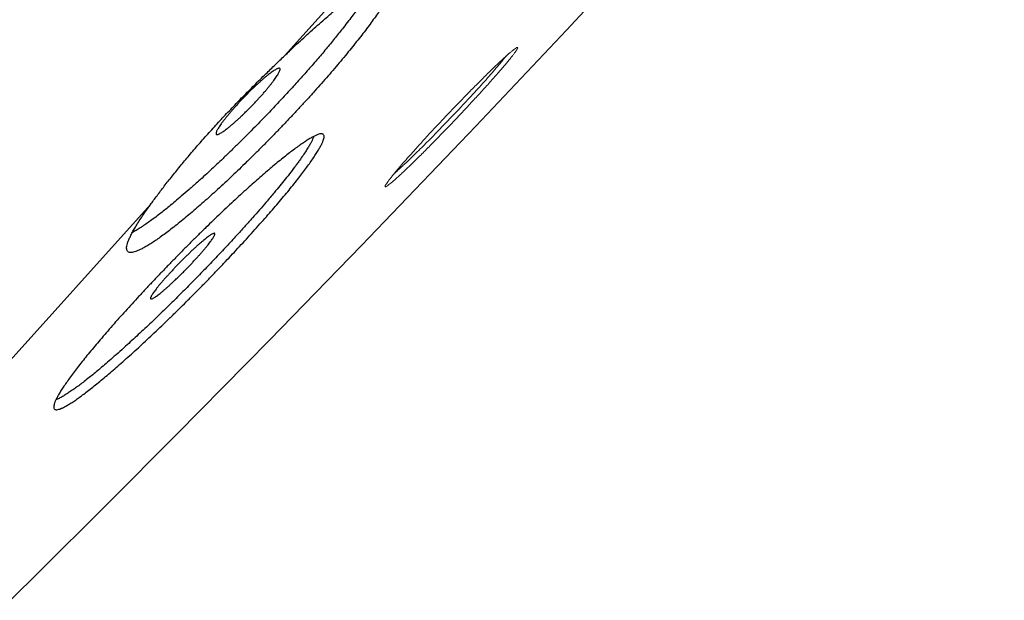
# Model space of a CAD drawing. Header units: millimetres. Extents: x 8 to 587, y 12 to 540.
# Tile 250 of 256: x 557 to 567.76, y 480.04 to 486.39. Entities that reach past the tile are written whole.
import ezdxf

# ---------------------------------------------------------------- set-up
doc = ezdxf.new("R2010")
doc.units = ezdxf.units.MM

msp = doc.modelspace()

# ---------------------------------------------------------------- linework, layer by layer
at = {"color": 252, "linetype": 'Continuous', "lineweight": 0}
for p, q in [((559.894, 485.993), (563.816, 490.349)), ((554.772, 480.305), (558.427, 484.364))]:
    msp.add_line(p, q, dxfattribs=at)
at = {"color": 7, "linetype": 'Continuous', "lineweight": 30}
msp.add_arc((396.383, 642.634), 228.478, 311.11221, 316.9049, dxfattribs=at)
at = {"color": 252, "linetype": 'Continuous', "lineweight": 0}
for points, knots in [([(533.8, 468.442), (533.8, 468.442), (533.801, 468.443), (533.811, 468.454), (533.826, 468.47), (533.846, 468.493), (533.873, 468.523), (533.906, 468.559), (533.944, 468.602), (533.99, 468.652), (534.042, 468.71), (534.101, 468.776), (534.167, 468.849), (534.239, 468.93), (534.318, 469.017), (534.403, 469.112), (534.494, 469.213), (534.592, 469.322), (534.696, 469.437), (534.807, 469.56), (534.924, 469.69), (535.044, 469.824), (535.168, 469.961), (535.295, 470.102), (535.428, 470.25), (535.566, 470.403), (535.71, 470.563), (535.859, 470.729), (536.015, 470.902), (536.177, 471.082), (536.344, 471.267), (536.516, 471.458), (536.693, 471.655), (536.876, 471.858), (537.067, 472.07), (537.266, 472.292), (537.475, 472.523), (537.688, 472.76), (537.907, 473.003), (538.132, 473.253), (538.362, 473.508), (538.597, 473.77), (538.838, 474.037), (539.084, 474.31), (539.335, 474.589), (539.591, 474.873), (539.847, 475.158), (540.103, 475.442), (540.358, 475.725), (540.617, 476.013), (540.881, 476.306), (541.15, 476.604), (541.424, 476.909), (541.703, 477.219), (541.987, 477.534), (542.274, 477.853), (542.565, 478.177), (542.861, 478.505), (543.16, 478.837), (543.467, 479.178), (543.784, 479.53), (544.109, 479.891), (544.438, 480.256), (544.77, 480.625), (545.107, 480.999), (545.446, 481.376), (545.79, 481.758), (546.137, 482.143), (546.487, 482.532), (546.84, 482.924), (547.197, 483.32), (547.549, 483.712), (547.898, 484.099), (548.242, 484.482), (548.589, 484.867), (548.938, 485.254), (549.291, 485.646), (549.647, 486.042), (550.008, 486.442), (550.37, 486.845), (550.734, 487.249), (551.1, 487.656), (551.469, 488.065), (551.838, 488.475), (552.216, 488.895), (552.601, 489.322), (552.993, 489.758), (553.387, 490.196), (553.783, 490.635), (554.18, 491.076), (554.578, 491.518), (554.977, 491.961), (555.377, 492.406), (555.778, 492.851), (556.18, 493.298), (556.583, 493.745), (556.979, 494.184), (557.367, 494.616), (557.748, 495.039), (558.129, 495.462), (558.511, 495.886), (558.894, 496.311), (559.278, 496.739), (559.665, 497.167), (560.051, 497.596), (560.436, 498.024), (560.822, 498.452), (561.207, 498.88), (561.591, 499.307), (561.981, 499.74), (562.376, 500.179), (562.776, 500.623), (563.175, 501.067), (563.574, 501.509), (563.971, 501.95), (564.366, 502.389), (564.76, 502.827), (565.153, 503.263), (565.544, 503.697), (565.933, 504.13), (566.321, 504.56), (566.699, 504.98), (567.068, 505.39), (567.428, 505.789), (567.786, 506.187), (568.141, 506.582), (568.496, 506.976), (568.851, 507.37), (569.204, 507.762), (569.555, 508.152), (569.903, 508.539), (570.249, 508.923), (570.592, 509.304), (570.933, 509.682), (571.275, 510.063), (571.621, 510.446), (571.968, 510.831), (572.311, 511.213), (572.652, 511.591), (572.988, 511.965), (573.321, 512.334), (573.65, 512.7), (573.976, 513.061), (574.297, 513.418), (574.615, 513.771), (574.928, 514.119), (575.231, 514.456), (575.525, 514.782), (575.808, 515.097), (576.088, 515.408), (576.364, 515.714), (576.637, 516.017), (576.907, 516.317), (577.174, 516.613), (577.436, 516.905), (577.694, 517.191), (577.948, 517.473), (578.197, 517.749), (578.441, 518.021), (578.685, 518.292), (578.927, 518.561), (579.169, 518.829), (579.404, 519.091), (579.635, 519.346), (579.86, 519.596), (580.079, 519.84), (580.293, 520.078), (580.502, 520.31), (580.705, 520.535), (580.902, 520.754), (581.094, 520.967), (581.276, 521.169), (581.449, 521.361), (581.613, 521.544), (581.773, 521.721), (581.927, 521.892), (582.076, 522.058), (582.221, 522.218), (582.36, 522.373), (582.494, 522.522), (582.622, 522.665), (582.745, 522.801), (582.862, 522.931), (582.974, 523.055), (583.081, 523.174), (583.184, 523.289), (583.283, 523.398), (583.374, 523.5), (583.46, 523.595), (583.539, 523.683), (583.612, 523.764), (583.678, 523.837), (583.738, 523.904), (583.792, 523.963), (583.839, 524.015), (583.879, 524.06), (583.913, 524.097), (583.939, 524.127), (583.959, 524.15), (583.974, 524.166), (583.983, 524.176), (583.984, 524.177), (583.985, 524.177)], [0, 0, 0, 0, 0.0049, 0.0098, 0.0147, 0.0196, 0.0245, 0.0294, 0.0343, 0.0392, 0.0443334, 0.0494667, 0.0546, 0.0597333, 0.0648667, 0.07, 0.0751333, 0.0802667, 0.0854, 0.0905333, 0.0956667, 0.1008, 0.10564, 0.11048, 0.11532, 0.12016, 0.125, 0.1299, 0.1348, 0.1397, 0.1446, 0.1495, 0.1544, 0.1593, 0.1642, 0.1693334, 0.1744667, 0.1796, 0.1847334, 0.1898667, 0.195, 0.2001334, 0.2052667, 0.2104, 0.2155334, 0.2206667, 0.2258, 0.23064, 0.23548, 0.24032, 0.24516, 0.25, 0.2549, 0.2598, 0.2647, 0.2696, 0.2745, 0.2794, 0.2843001, 0.2892001, 0.2943334, 0.2994667, 0.3046, 0.3097334, 0.3148667, 0.32, 0.3251334, 0.3302667, 0.3354, 0.3405334, 0.3456667, 0.3508, 0.35564, 0.36048, 0.36532, 0.37016, 0.375, 0.3799001, 0.3848001, 0.3897001, 0.3946001, 0.3995001, 0.4044001, 0.4093001, 0.4142001, 0.4193334, 0.4244667, 0.4296001, 0.4347334, 0.4398667, 0.4450001, 0.4501334, 0.4552667, 0.4604001, 0.4655334, 0.4706667, 0.4758, 0.4806401, 0.4854801, 0.4903201, 0.4951601, 0.5000001, 0.5049001, 0.5098001, 0.5147001, 0.5196001, 0.5245001, 0.5294001, 0.5343001, 0.5392001, 0.5443334, 0.5494668, 0.5546001, 0.5597334, 0.5648667, 0.5700001, 0.5751334, 0.5802667, 0.5854001, 0.5905334, 0.5956667, 0.6008001, 0.6056401, 0.6104801, 0.6153201, 0.6201601, 0.6250001, 0.6299001, 0.6348001, 0.6397001, 0.6446001, 0.6495001, 0.6544001, 0.6593001, 0.6642001, 0.6693334, 0.6744668, 0.6796001, 0.6847334, 0.6898668, 0.6950001, 0.7001334, 0.7052668, 0.7104001, 0.7155334, 0.7206667, 0.7258001, 0.7306401, 0.7354801, 0.7403201, 0.7451601, 0.7500001, 0.7549001, 0.7598001, 0.7647001, 0.7696001, 0.7745001, 0.7794001, 0.7843001, 0.7892001, 0.7943335, 0.7994668, 0.8046001, 0.8097334, 0.8148668, 0.8200001, 0.8251334, 0.8302668, 0.8354001, 0.8405334, 0.8456668, 0.8508001, 0.8556401, 0.8604801, 0.8653201, 0.8701601, 0.8750001, 0.8799001, 0.8848001, 0.8897001, 0.8946001, 0.8995001, 0.9044001, 0.9093001, 0.9142001, 0.9193335, 0.9244668, 0.9296001, 0.9347335, 0.9398668, 0.9450001, 0.9501335, 0.9552668, 0.9604001, 0.9655335, 0.9706668, 0.9758001, 0.9806401, 0.9854801, 0.9903201, 0.9951601, 1, 1, 1, 1]), ([(584.096, 524.077), (584.095, 524.076), (584.093, 524.074), (584.077, 524.055), (584.05, 524.026), (584.013, 523.985), (583.966, 523.932), (583.909, 523.869), (583.843, 523.796), (583.77, 523.715), (583.687, 523.623), (583.595, 523.52), (583.493, 523.408), (583.383, 523.285), (583.263, 523.152), (583.134, 523.009), (582.997, 522.856), (582.851, 522.694), (582.697, 522.523), (582.536, 522.344), (582.366, 522.155), (582.183, 521.952), (581.986, 521.733), (581.774, 521.498), (581.553, 521.253), (581.322, 520.996), (581.082, 520.73), (580.837, 520.458), (580.589, 520.182), (580.337, 519.902), (580.077, 519.614), (579.81, 519.317), (579.534, 519.011), (579.251, 518.696), (578.961, 518.374), (578.662, 518.042), (578.357, 517.703), (578.046, 517.358), (577.73, 517.007), (577.409, 516.651), (577.082, 516.287), (576.739, 515.906), (576.38, 515.508), (576.005, 515.091), (575.622, 514.666), (575.233, 514.234), (574.837, 513.794), (574.441, 513.355), (574.048, 512.917), (573.656, 512.483), (573.259, 512.042), (572.857, 511.595), (572.45, 511.143), (572.037, 510.684), (571.62, 510.221), (571.198, 509.752), (570.771, 509.278), (570.342, 508.802), (569.912, 508.324), (569.481, 507.845), (569.046, 507.362), (568.595, 506.861), (568.129, 506.344), (567.647, 505.809), (567.162, 505.27), (566.673, 504.727), (566.181, 504.181), (565.696, 503.641), (565.217, 503.11), (564.745, 502.586), (564.271, 502.06), (563.796, 501.531), (563.318, 501.001), (562.839, 500.469), (562.358, 499.935), (561.876, 499.4), (561.393, 498.863), (560.912, 498.329), (560.434, 497.797), (559.957, 497.268), (559.481, 496.739), (558.991, 496.195), (558.489, 495.637), (557.974, 495.065), (557.459, 494.494), (556.946, 493.924), (556.433, 493.354), (555.931, 492.796), (555.44, 492.251), (554.96, 491.718), (554.481, 491.187), (554.004, 490.657), (553.53, 490.13), (553.057, 489.604), (552.586, 489.082), (552.118, 488.562), (551.652, 488.045), (551.192, 487.533), (550.737, 487.029), (550.289, 486.53), (549.843, 486.035), (549.389, 485.531), (548.927, 485.018), (548.457, 484.496), (547.992, 483.98), (547.532, 483.468), (547.076, 482.962), (546.634, 482.471), (546.205, 481.995), (545.79, 481.534), (545.38, 481.078), (544.974, 480.628), (544.574, 480.184), (544.18, 479.746), (543.791, 479.314), (543.408, 478.888), (543.03, 478.469), (542.661, 478.059), (542.3, 477.657), (541.947, 477.266), (541.6, 476.88), (541.25, 476.492), (540.899, 476.102), (540.546, 475.71), (540.201, 475.327), (539.864, 474.952), (539.535, 474.587), (539.22, 474.237), (538.919, 473.903), (538.632, 473.584), (538.352, 473.274), (538.08, 472.971), (537.816, 472.678), (537.56, 472.393), (537.312, 472.118), (537.072, 471.851), (536.84, 471.594), (536.618, 471.347), (536.405, 471.111), (536.202, 470.885), (536.007, 470.668), (535.815, 470.456), (535.627, 470.247), (535.445, 470.045), (535.273, 469.853), (535.11, 469.673), (534.958, 469.504), (534.818, 469.349), (534.691, 469.207), (534.575, 469.079), (534.469, 468.96), (534.371, 468.852), (534.283, 468.755), (534.204, 468.667), (534.135, 468.59), (534.075, 468.523), (534.024, 468.466), (533.982, 468.42), (533.95, 468.385), (533.928, 468.36), (533.914, 468.344), (533.912, 468.342), (533.911, 468.341)], [0, 0, 0, 0, 0.006533, 0.013067, 0.0196, 0.026133, 0.032667, 0.0392, 0.04536, 0.05152, 0.05768, 0.06384, 0.07, 0.07616, 0.08232, 0.08848, 0.09464, 0.1008, 0.10685, 0.1129, 0.11895, 0.125, 0.131533, 0.138067, 0.1446, 0.151133, 0.157667, 0.1642, 0.17036, 0.17652, 0.18268, 0.18884, 0.195, 0.20116, 0.20732, 0.21348, 0.21964, 0.2258, 0.23185, 0.2379, 0.24395, 0.25, 0.256533, 0.263067, 0.2696, 0.276133, 0.282667, 0.2892, 0.29536, 0.30152, 0.30768, 0.31384, 0.32, 0.32616, 0.33232, 0.33848, 0.34464, 0.3508, 0.35685, 0.3629, 0.36895, 0.375, 0.381533, 0.388067, 0.3946, 0.401133, 0.407667, 0.4142, 0.42036, 0.42652, 0.43268, 0.43884, 0.445, 0.45116, 0.45732, 0.46348, 0.46964, 0.4758, 0.48185, 0.4879, 0.49395, 0.5, 0.506533, 0.513067, 0.5196, 0.526133, 0.532667, 0.5392, 0.54536, 0.55152, 0.55768, 0.56384, 0.57, 0.57616, 0.58232, 0.58848, 0.59464, 0.6008, 0.60685, 0.6129, 0.61895, 0.625, 0.631533, 0.638067, 0.6446, 0.651133, 0.657667, 0.6642, 0.67036, 0.67652, 0.68268, 0.68884, 0.695, 0.70116, 0.70732, 0.71348, 0.71964, 0.7258, 0.73185, 0.7379, 0.74395, 0.75, 0.756533, 0.763067, 0.7696, 0.776133, 0.782667, 0.7892, 0.79536, 0.80152, 0.80768, 0.81384, 0.82, 0.82616, 0.83232, 0.83848, 0.84464, 0.8508, 0.85685, 0.8629, 0.86895, 0.875, 0.881533, 0.888067, 0.8946, 0.901133, 0.907667, 0.9142, 0.92036, 0.92652, 0.93268, 0.93884, 0.945, 0.95116, 0.95732, 0.96348, 0.96964, 0.9758, 0.98185, 0.9879, 0.99395, 1, 1, 1, 1]), ([(561.008, 484.593), (561.012, 484.599), (561.02, 484.612), (561.039, 484.637), (561.061, 484.665), (561.087, 484.698), (561.12, 484.737), (561.16, 484.785), (561.209, 484.84), (561.262, 484.901), (561.316, 484.961), (561.369, 485.02), (561.42, 485.076), (561.473, 485.133), (561.527, 485.192), (561.583, 485.251), (561.64, 485.311), (561.696, 485.371), (561.753, 485.431), (561.81, 485.489), (561.866, 485.547), (561.922, 485.604), (561.976, 485.659), (562.028, 485.711), (562.078, 485.761), (562.127, 485.809), (562.173, 485.854), (562.216, 485.895), (562.256, 485.932), (562.292, 485.966), (562.325, 485.996), (562.354, 486.022), (562.38, 486.043), (562.401, 486.06), (562.418, 486.072), (562.431, 486.08), (562.439, 486.084), (562.443, 486.082), (562.443, 486.076), (562.438, 486.065), (562.428, 486.049), (562.414, 486.029), (562.396, 486.005), (562.374, 485.976), (562.348, 485.944), (562.317, 485.907), (562.283, 485.867), (562.246, 485.824), (562.205, 485.777), (562.161, 485.728), (562.115, 485.676), (562.066, 485.622), (562.015, 485.566), (561.962, 485.509), (561.908, 485.45), (561.852, 485.39), (561.796, 485.33), (561.739, 485.271), (561.682, 485.211), (561.625, 485.152), (561.569, 485.094), (561.514, 485.038), (561.46, 484.984), (561.408, 484.931), (561.357, 484.881), (561.308, 484.833), (561.263, 484.789), (561.22, 484.748), (561.18, 484.71), (561.143, 484.676), (561.11, 484.646), (561.081, 484.62), (561.056, 484.599), (561.034, 484.582), (561.017, 484.569), (561.004, 484.561), (560.996, 484.558), (560.992, 484.56), (560.992, 484.566), (560.997, 484.577), (561.004, 484.588), (561.008, 484.593)], [0, 0, 0, 0, 0.0125442, 0.0249956, 0.0374217, 0.0498898, 0.0624658, 0.0781506, 0.0937154, 0.1092816, 0.1249701, 0.1375392, 0.1500171, 0.1624652, 0.174946, 0.1875215, 0.2001014, 0.2125743, 0.2250063, 0.2374647, 0.2500168, 0.2626524, 0.2751427, 0.2875609, 0.2999808, 0.3124759, 0.3251805, 0.3377, 0.3501126, 0.3624957, 0.3749251, 0.3876563, 0.4001901, 0.4126053, 0.4249799, 0.4373899, 0.4500877, 0.4626069, 0.4750278, 0.4874313, 0.499897, 0.5125741, 0.5250953, 0.5375493, 0.5500268, 0.5626189, 0.5750634, 0.587546, 0.6001185, 0.6126054, 0.6250592, 0.6376472, 0.650089, 0.6624844, 0.6749336, 0.6875349, 0.7000842, 0.7125214, 0.7249368, 0.7374206, 0.7500609, 0.762532, 0.7749418, 0.7873706, 0.7998994, 0.8126088, 0.8250166, 0.8373925, 0.8498124, 0.8623544, 0.8750974, 0.8875194, 0.8998993, 0.9123129, 0.924838, 0.9375525, 0.9500424, 0.9624586, 0.9748743, 0.9873636, 1, 1, 1, 1]), ([(561.092, 484.703), (561.096, 484.707), (561.109, 484.718), (561.137, 484.743), (561.173, 484.776), (561.216, 484.817), (561.268, 484.866), (561.329, 484.926), (561.391, 484.987), (561.439, 485.035), (561.47, 485.066), (561.485, 485.081), (561.499, 485.096), (561.514, 485.11), (561.528, 485.124), (561.56, 485.157), (561.611, 485.21), (561.681, 485.283), (561.751, 485.355), (561.826, 485.435), (561.905, 485.52), (561.987, 485.608), (562.062, 485.692), (562.132, 485.77), (562.196, 485.843), (562.247, 485.903), (562.286, 485.951), (562.305, 485.974), (562.314, 485.986)], [0, 0, 0, 0, 0.014987, 0.053763, 0.090957, 0.12657, 0.17701, 0.223893, 0.272176, 0.315998, 0.326741, 0.337178, 0.347309, 0.357133, 0.366651, 0.375863, 0.4231, 0.46972, 0.515726, 0.561117, 0.620667, 0.67913, 0.73651, 0.793882, 0.852373, 0.911987, 0.957451, 1, 1, 1, 1])]:
    msp.add_open_spline(points, degree=3, knots=knots, dxfattribs=at)
at = {"color": 7, "linetype": 'Continuous', "lineweight": 30}
for points, knots in [([(559.894, 485.993), (559.912, 486.01), (559.956, 486.052), (560.025, 486.118), (560.103, 486.189), (560.18, 486.259), (560.256, 486.327), (560.33, 486.392), (560.402, 486.454), (560.471, 486.511), (560.536, 486.565), (560.6, 486.616), (560.661, 486.663), (560.72, 486.706), (560.774, 486.744), (560.825, 486.779), (560.871, 486.808), (560.914, 486.833), (560.954, 486.854), (560.989, 486.87), (561.02, 486.881), (561.046, 486.887), (561.068, 486.888), (561.085, 486.885), (561.098, 486.877), (561.106, 486.863), (561.109, 486.845), (561.108, 486.822), (561.102, 486.795), (561.091, 486.763), (561.075, 486.726), (561.055, 486.684), (561.03, 486.639), (561, 486.59), (560.967, 486.537), (560.93, 486.481), (560.888, 486.42), (560.841, 486.355), (560.791, 486.287), (560.738, 486.218), (560.682, 486.147), (560.622, 486.072), (560.559, 485.995), (560.492, 485.915), (560.423, 485.833), (560.352, 485.752), (560.28, 485.67), (560.206, 485.587), (560.129, 485.501), (560.049, 485.415), (559.969, 485.33), (559.889, 485.245), (559.809, 485.162), (559.728, 485.078), (559.645, 484.995), (559.562, 484.912), (559.48, 484.831), (559.399, 484.753), (559.32, 484.677), (559.241, 484.603), (559.162, 484.53), (559.084, 484.459), (559.009, 484.392), (558.936, 484.328), (558.865, 484.268), (558.797, 484.211), (558.73, 484.157), (558.666, 484.106), (558.605, 484.06), (558.548, 484.018), (558.495, 483.98), (558.445, 483.946), (558.398, 483.917), (558.355, 483.892), (558.316, 483.872), (558.282, 483.857), (558.252, 483.847), (558.226, 483.841), (558.205, 483.84), (558.188, 483.844), (558.176, 483.854), (558.169, 483.867), (558.166, 483.886), (558.168, 483.909), (558.175, 483.938), (558.186, 483.971), (558.203, 484.008), (558.224, 484.05), (558.248, 484.095), (558.278, 484.144), (558.312, 484.199), (558.351, 484.257), (558.39, 484.312), (558.416, 484.349), (558.427, 484.364)], [0, 0, 0, 0, 0.007082, 0.017766, 0.028457, 0.039141, 0.05013, 0.061129, 0.072118, 0.082884, 0.093657, 0.104423, 0.115497, 0.126579, 0.137652, 0.148502, 0.15936, 0.170209, 0.181371, 0.192542, 0.203703, 0.214602, 0.225509, 0.236408, 0.247623, 0.258848, 0.270064, 0.280955, 0.291854, 0.302745, 0.313955, 0.325175, 0.336386, 0.347215, 0.358052, 0.368881, 0.38003, 0.391188, 0.402336, 0.413077, 0.423826, 0.434567, 0.445624, 0.45669, 0.467747, 0.478413, 0.489087, 0.499753, 0.51073, 0.521716, 0.532694, 0.54333, 0.553975, 0.564611, 0.575555, 0.586508, 0.597452, 0.608116, 0.618789, 0.629453, 0.640424, 0.651403, 0.662373, 0.673111, 0.683857, 0.694595, 0.70564, 0.716693, 0.727738, 0.738563, 0.749396, 0.760222, 0.771357, 0.782502, 0.793638, 0.804526, 0.815423, 0.826312, 0.837516, 0.848729, 0.859933, 0.870833, 0.881742, 0.892642, 0.903861, 0.915089, 0.926308, 0.937161, 0.948023, 0.958876, 0.970049, 0.981232, 0.992405, 1, 1, 1, 1]), ([(560.885, 486.815), (560.881, 486.808), (560.872, 486.788), (560.853, 486.754), (560.829, 486.713), (560.802, 486.668), (560.77, 486.618), (560.731, 486.562), (560.689, 486.502), (560.644, 486.439), (560.593, 486.372), (560.543, 486.308), (560.496, 486.248), (560.452, 486.193), (560.407, 486.138), (560.359, 486.081), (560.311, 486.022), (560.26, 485.963), (560.208, 485.902), (560.155, 485.841), (560.101, 485.781), (560.046, 485.72), (559.991, 485.658), (559.934, 485.596), (559.876, 485.534), (559.818, 485.471), (559.758, 485.408), (559.694, 485.341), (559.624, 485.268), (559.547, 485.19), (559.469, 485.111), (559.388, 485.031), (559.305, 484.95), (559.225, 484.872), (559.149, 484.801), (559.078, 484.735), (559.008, 484.67), (558.963, 484.629), (558.94, 484.608)], [0, 0, 0, 0, 0.018419, 0.050948, 0.077503, 0.104113, 0.137395, 0.169348, 0.201399, 0.233741, 0.266186, 0.300394, 0.324415, 0.348478, 0.372721, 0.396965, 0.421384, 0.445803, 0.47041, 0.495062, 0.518934, 0.542847, 0.566937, 0.591028, 0.615291, 0.639555, 0.664003, 0.688496, 0.718687, 0.748962, 0.78095, 0.813038, 0.847259, 0.881602, 0.911066, 0.940607, 0.970264, 1, 1, 1, 1]), ([(558.427, 484.364), (558.439, 484.38), (558.462, 484.411), (558.499, 484.461), (558.538, 484.513), (558.579, 484.567), (558.622, 484.622), (558.668, 484.68), (558.715, 484.738), (558.763, 484.798), (558.813, 484.858), (558.864, 484.918), (558.916, 484.979), (558.97, 485.041), (559.026, 485.104), (559.083, 485.168), (559.142, 485.232), (559.201, 485.296), (559.26, 485.359), (559.32, 485.422), (559.379, 485.484), (559.44, 485.546), (559.502, 485.608), (559.564, 485.671), (559.626, 485.733), (559.685, 485.791), (559.741, 485.845), (559.792, 485.895), (559.843, 485.944), (559.877, 485.977), (559.894, 485.993)], [0, 0, 0, 0, 0.035927, 0.071915, 0.108025, 0.144196, 0.181107, 0.218084, 0.255263, 0.29251, 0.328579, 0.364826, 0.401136, 0.437627, 0.474384, 0.511545, 0.548915, 0.586355, 0.622129, 0.658076, 0.694085, 0.730269, 0.766709, 0.80354, 0.84057, 0.877667, 0.908176, 0.938722, 0.969342, 1, 1, 1, 1]), ([(559.424, 485.334), (559.415, 485.326), (559.396, 485.308), (559.368, 485.282), (559.341, 485.258), (559.314, 485.235), (559.29, 485.215), (559.267, 485.196), (559.245, 485.179), (559.225, 485.165), (559.207, 485.153), (559.191, 485.144), (559.177, 485.136), (559.166, 485.132), (559.157, 485.13), (559.15, 485.131), (559.146, 485.134), (559.144, 485.14), (559.145, 485.148), (559.148, 485.159), (559.154, 485.173), (559.162, 485.188), (559.173, 485.206), (559.186, 485.226), (559.201, 485.248), (559.218, 485.271), (559.238, 485.297), (559.259, 485.323), (559.281, 485.351), (559.306, 485.379), (559.331, 485.409), (559.358, 485.438), (559.385, 485.469), (559.413, 485.499), (559.442, 485.53), (559.471, 485.559), (559.501, 485.589), (559.53, 485.618), (559.559, 485.646), (559.587, 485.673), (559.615, 485.699), (559.643, 485.723), (559.669, 485.746), (559.693, 485.767), (559.717, 485.786), (559.739, 485.803), (559.759, 485.818), (559.778, 485.83), (559.794, 485.84), (559.808, 485.848), (559.821, 485.853), (559.83, 485.856), (559.838, 485.856), (559.843, 485.853), (559.845, 485.848), (559.845, 485.84), (559.842, 485.83), (559.837, 485.817), (559.829, 485.802), (559.819, 485.785), (559.807, 485.765), (559.792, 485.744), (559.775, 485.721), (559.756, 485.696), (559.736, 485.67), (559.713, 485.642), (559.69, 485.614), (559.665, 485.585), (559.638, 485.555), (559.611, 485.525), (559.583, 485.494), (559.554, 485.464), (559.525, 485.434), (559.493, 485.402), (559.459, 485.368), (559.436, 485.346), (559.424, 485.334)], [0, 0, 0, 0, 0.013207, 0.026507, 0.040098, 0.053789, 0.066996, 0.080437, 0.093878, 0.107561, 0.120844, 0.134362, 0.147881, 0.161643, 0.174987, 0.188424, 0.202153, 0.215984, 0.22932, 0.242896, 0.256473, 0.2703, 0.28356, 0.297061, 0.310563, 0.324314, 0.337466, 0.350857, 0.364248, 0.377886, 0.390946, 0.404241, 0.417536, 0.431074, 0.444097, 0.457352, 0.470607, 0.484102, 0.497159, 0.510446, 0.523734, 0.53726, 0.550406, 0.563785, 0.577163, 0.590781, 0.604034, 0.617522, 0.631011, 0.644741, 0.658073, 0.671643, 0.685213, 0.699029, 0.712375, 0.725815, 0.739549, 0.753385, 0.766674, 0.780205, 0.793735, 0.807516, 0.820703, 0.834129, 0.847555, 0.861229, 0.874314, 0.887634, 0.900954, 0.914519, 0.927546, 0.940806, 0.954066, 0.967567, 0.983698, 1, 1, 1, 1]), ([(559.766, 484.784), (559.787, 484.801), (559.83, 484.837), (559.89, 484.885), (559.947, 484.93), (560.002, 484.972), (560.053, 485.009), (560.1, 485.042), (560.142, 485.07), (560.18, 485.093), (560.214, 485.111), (560.244, 485.126), (560.27, 485.135), (560.291, 485.139), (560.307, 485.139), (560.318, 485.134), (560.325, 485.124), (560.327, 485.109), (560.324, 485.089), (560.317, 485.065), (560.305, 485.036), (560.288, 485.003), (560.267, 484.966), (560.241, 484.923), (560.211, 484.877), (560.176, 484.826), (560.137, 484.773), (560.095, 484.716), (560.048, 484.656), (559.998, 484.592), (559.943, 484.524), (559.885, 484.453), (559.824, 484.381), (559.761, 484.308), (559.695, 484.231), (559.625, 484.153), (559.552, 484.071), (559.478, 483.989), (559.402, 483.907), (559.326, 483.825), (559.247, 483.741), (559.167, 483.657), (559.085, 483.571), (559.002, 483.486), (558.92, 483.403), (558.839, 483.321), (558.757, 483.24), (558.674, 483.158), (558.591, 483.078), (558.51, 483), (558.43, 482.925), (558.352, 482.852), (558.276, 482.781), (558.2, 482.713), (558.125, 482.646), (558.054, 482.583), (557.986, 482.524), (557.92, 482.469), (557.857, 482.417), (557.797, 482.368), (557.739, 482.323), (557.686, 482.282), (557.636, 482.246), (557.591, 482.215), (557.549, 482.188), (557.511, 482.165), (557.477, 482.146), (557.448, 482.133), (557.423, 482.125), (557.403, 482.121), (557.388, 482.122), (557.376, 482.128), (557.37, 482.138), (557.369, 482.154), (557.372, 482.174), (557.38, 482.199), (557.392, 482.228), (557.41, 482.262), (557.432, 482.301), (557.458, 482.344), (557.489, 482.39), (557.524, 482.44), (557.563, 482.494), (557.606, 482.552), (557.654, 482.614), (557.706, 482.679), (557.76, 482.746), (557.817, 482.815), (557.878, 482.887), (557.943, 482.962), (558.011, 483.041), (558.081, 483.12), (558.153, 483.2), (558.226, 483.28), (558.301, 483.362), (558.38, 483.446), (558.46, 483.532), (558.541, 483.616), (558.622, 483.7), (558.702, 483.783), (558.784, 483.866), (558.867, 483.95), (558.951, 484.033), (559.034, 484.114), (559.115, 484.192), (559.195, 484.269), (559.274, 484.344), (559.353, 484.417), (559.431, 484.489), (559.505, 484.556), (559.575, 484.618), (559.641, 484.676), (559.705, 484.732), (559.746, 484.766), (559.766, 484.784)], [0, 0, 0, 0, 0.0088901, 0.017787, 0.0266771, 0.0358256, 0.0449816, 0.0541302, 0.0630201, 0.0719169, 0.0808068, 0.0899546, 0.09911, 0.1082578, 0.1171513, 0.1260517, 0.1349452, 0.1440985, 0.1532593, 0.1624126, 0.1712796, 0.1801534, 0.1890203, 0.1981476, 0.2072824, 0.2164096, 0.2252287, 0.2340547, 0.2428737, 0.2519518, 0.2610373, 0.2701154, 0.2788867, 0.2876647, 0.296436, 0.3054637, 0.3144987, 0.3235264, 0.3322709, 0.3410221, 0.3497666, 0.3587648, 0.3677703, 0.3767685, 0.3855186, 0.3942753, 0.4030253, 0.4120275, 0.421037, 0.4300392, 0.4388245, 0.4476165, 0.4564018, 0.4654395, 0.4744844, 0.483522, 0.4923572, 0.5011991, 0.5100342, 0.5191235, 0.5282201, 0.5373094, 0.5461874, 0.5550723, 0.5639504, 0.5730853, 0.5822276, 0.5913625, 0.6002577, 0.6091597, 0.6180549, 0.6272094, 0.6363713, 0.6455257, 0.6544042, 0.6632896, 0.6721681, 0.681307, 0.6904534, 0.6995922, 0.7084275, 0.7172697, 0.726105, 0.7351998, 0.7443022, 0.7533971, 0.7621819, 0.7709735, 0.7797583, 0.7888004, 0.7978499, 0.806892, 0.8156415, 0.8243977, 0.8331472, 0.8421512, 0.8511625, 0.8601665, 0.868911, 0.8776622, 0.8864067, 0.8954037, 0.904408, 0.913405, 0.9221768, 0.9309553, 0.9397271, 0.9487509, 0.957782, 0.9668059, 0.9750596, 0.9833133, 0.9916567, 1, 1, 1, 1]), ([(560.211, 485.109), (560.209, 485.105), (560.206, 485.092), (560.195, 485.068), (560.18, 485.038), (560.16, 485.003), (560.136, 484.963), (560.105, 484.915), (560.073, 484.869), (560.042, 484.826), (560.008, 484.78), (559.962, 484.719), (559.904, 484.645), (559.843, 484.57), (559.788, 484.503), (559.737, 484.443), (559.683, 484.38), (559.62, 484.306), (559.544, 484.22), (559.465, 484.132), (559.392, 484.052), (559.328, 483.981), (559.272, 483.921), (559.215, 483.86), (559.157, 483.799), (559.098, 483.737), (559.039, 483.675), (558.979, 483.613), (558.918, 483.551), (558.858, 483.49), (558.798, 483.429), (558.738, 483.369), (558.678, 483.309), (558.617, 483.25), (558.557, 483.191), (558.497, 483.133), (558.433, 483.072), (558.365, 483.008), (558.294, 482.942), (558.224, 482.877), (558.179, 482.836), (558.156, 482.815)], [0, 0, 0, 0, 0.018024, 0.046622, 0.073641, 0.100733, 0.130445, 0.160255, 0.194438, 0.213739, 0.233067, 0.269227, 0.305564, 0.337665, 0.369892, 0.39144, 0.413026, 0.445612, 0.47833, 0.51129, 0.544387, 0.56587, 0.58739, 0.609056, 0.630722, 0.652543, 0.674364, 0.696336, 0.718349, 0.739845, 0.761379, 0.783059, 0.804738, 0.826571, 0.848404, 0.870388, 0.892411, 0.919192, 0.946044, 0.972986, 1, 1, 1, 1]), ([(558.94, 484.608), (558.91, 484.582), (558.85, 484.529), (558.769, 484.459), (558.696, 484.397), (558.635, 484.346), (558.579, 484.302), (558.525, 484.259), (558.47, 484.218), (558.415, 484.177), (558.364, 484.142), (558.316, 484.11), (558.271, 484.082), (558.242, 484.065), (558.229, 484.058), (558.228, 484.058)], [0, 0, 0, 0, 0.099988, 0.20044, 0.282392, 0.364597, 0.431788, 0.499118, 0.583756, 0.665004, 0.746497, 0.828709, 0.911175, 0.998108, 1, 1, 1, 1]), ([(558.701, 483.543), (558.691, 483.534), (558.672, 483.516), (558.644, 483.49), (558.617, 483.465), (558.591, 483.442), (558.567, 483.421), (558.544, 483.402), (558.523, 483.385), (558.503, 483.37), (558.486, 483.358), (558.471, 483.348), (558.457, 483.34), (558.446, 483.335), (558.438, 483.332), (558.432, 483.332), (558.428, 483.334), (558.427, 483.34), (558.429, 483.347), (558.433, 483.357), (558.44, 483.37), (558.449, 483.385), (558.46, 483.401), (558.474, 483.42), (558.49, 483.441), (558.507, 483.464), (558.527, 483.489), (558.549, 483.514), (558.572, 483.541), (558.597, 483.569), (558.623, 483.598), (558.65, 483.627), (558.678, 483.657), (558.706, 483.688), (558.735, 483.718), (558.765, 483.747), (558.794, 483.777), (558.824, 483.806), (558.853, 483.834), (558.881, 483.861), (558.909, 483.887), (558.936, 483.912), (558.962, 483.935), (558.987, 483.956), (559.01, 483.976), (559.032, 483.993), (559.052, 484.009), (559.07, 484.022), (559.086, 484.033), (559.099, 484.041), (559.111, 484.047), (559.12, 484.05), (559.127, 484.051), (559.131, 484.049), (559.132, 484.045), (559.131, 484.038), (559.128, 484.028), (559.122, 484.016), (559.114, 484.002), (559.103, 483.986), (559.09, 483.967), (559.074, 483.947), (559.057, 483.924), (559.038, 483.9), (559.016, 483.875), (558.994, 483.848), (558.969, 483.82), (558.944, 483.792), (558.917, 483.763), (558.889, 483.733), (558.861, 483.703), (558.832, 483.673), (558.802, 483.642), (558.77, 483.61), (558.736, 483.577), (558.713, 483.554), (558.701, 483.543)], [0, 0, 0, 0, 0.013228, 0.026549, 0.04016, 0.053872, 0.0671, 0.080563, 0.094026, 0.107733, 0.121008, 0.134519, 0.14803, 0.161786, 0.175086, 0.188479, 0.202164, 0.21595, 0.229225, 0.24274, 0.256254, 0.270017, 0.283228, 0.296677, 0.310126, 0.323823, 0.336958, 0.35033, 0.363701, 0.377319, 0.390401, 0.403718, 0.417035, 0.430594, 0.443669, 0.456977, 0.470284, 0.483833, 0.496948, 0.510297, 0.523645, 0.537233, 0.55042, 0.563841, 0.577261, 0.590923, 0.604181, 0.617675, 0.631169, 0.644906, 0.658204, 0.671594, 0.685275, 0.699057, 0.712345, 0.725873, 0.7394, 0.753176, 0.766409, 0.779882, 0.793354, 0.807075, 0.820232, 0.833627, 0.847022, 0.860663, 0.873758, 0.887088, 0.900418, 0.913991, 0.927063, 0.940368, 0.953673, 0.967219, 0.983522, 1, 1, 1, 1]), ([(558.156, 482.815), (558.128, 482.79), (558.072, 482.74), (557.996, 482.673), (557.925, 482.612), (557.864, 482.56), (557.808, 482.514), (557.755, 482.471), (557.703, 482.43), (557.654, 482.392), (557.606, 482.358), (557.561, 482.326), (557.516, 482.296), (557.474, 482.27), (557.436, 482.249), (557.41, 482.237), (557.398, 482.233), (557.395, 482.232)], [0, 0, 0, 0, 0.078002, 0.156332, 0.224145, 0.292171, 0.35026, 0.408483, 0.474671, 0.537214, 0.599925, 0.668728, 0.737754, 0.81691, 0.895165, 0.973747, 1, 1, 1, 1])]:
    msp.add_open_spline(points, degree=3, knots=knots, dxfattribs=at)

doc.saveas('drawing.dxf')
